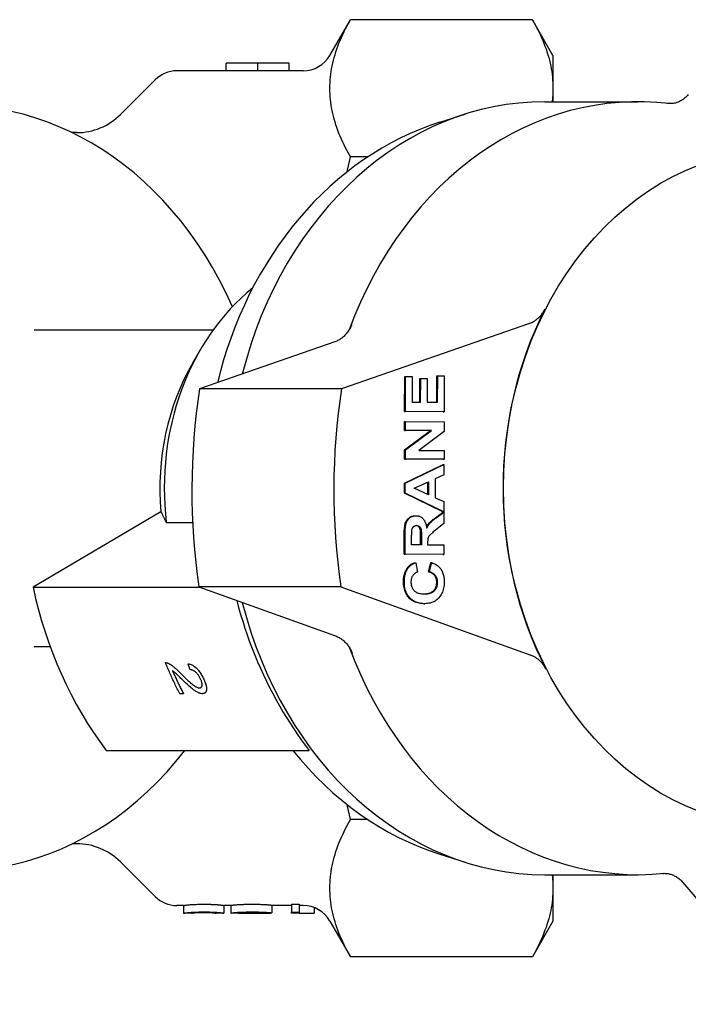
# Model space of a CAD drawing. Header units: millimetres. Extents: x 55 to 338, y -2 to 406.
# Tile 21 of 25: x 145 to 189, y 339 to 403. Entities that reach past the tile are written whole.
import ezdxf

# ---------------------------------------------------------------- set-up
doc = ezdxf.new("R2010")
doc.units = ezdxf.units.MM
doc.layers.add('Detail', color=2, linetype='Continuous')

msp = doc.modelspace()

# ---------------------------------------------------------------- linework, layer by layer
at = {"layer": 'Detail'}
for p, q in [((165.427, 400.825), (166.759, 403.132)), ((178.517, 403.132), (166.759, 403.132)), ((179.849, 400.825), (178.517, 403.132)), ((179.849, 400.825), (179.849, 398.693)), ((158.72, 400.325), (158.744, 400.325)), ((158.72, 399.825), (158.72, 400.325)), ((162.8, 400.325), (158.744, 400.325)), ((160.761, 400.322), (160.761, 400.314)), ((162.8, 400.322), (160.761, 400.322)), ((160.761, 399.814), (160.761, 400.314)), ((162.8, 400.325), (162.8, 400.322)), ((162.8, 399.822), (162.8, 400.322)), ((158.72, 399.825), (155.535, 399.825)), ((162.8, 399.822), (160.761, 399.822)), ((163.695, 399.825), (162.8, 399.825)), ((151.878, 396.996), (154.12, 399.239)), ((179.849, 398.693), (179.849, 397.825)), ((179.323, 397.825), (185.346, 397.825)), ((172.529, 396.499), (174.166, 397.019)), ((149.049, 395.825), (148.761, 395.825)), ((167.871, 394.255), (166.759, 394.255)), ((178.331, 383.488), (166.177, 379.243)), ((146.308, 383.075), (157.884, 383.075)), ((165.751, 382.299), (157, 379.243)), ((156.552, 380.933), (157.058, 381.802)), ((170.258, 377.782), (170.265, 380.044)), ((170.265, 380.044), (170.323, 380.044)), ((170.315, 377.782), (170.323, 380.044)), ((170.323, 380.044), (170.745, 380.042)), ((170.745, 380.042), (170.74, 378.396)), ((171.237, 378.393), (171.242, 379.925)), ((171.242, 379.925), (171.299, 379.925)), ((171.294, 378.393), (171.299, 379.925)), ((171.299, 379.925), (171.722, 379.923)), ((171.722, 379.923), (171.717, 378.391)), ((172.336, 378.388), (172.341, 380.092)), ((172.341, 380.092), (172.399, 380.092)), ((172.393, 378.388), (172.399, 380.092)), ((172.399, 380.092), (172.821, 380.09)), ((172.821, 380.09), (172.814, 377.77)), ((166.177, 379.243), (157, 379.243)), ((170.74, 378.396), (171.294, 378.393)), ((171.717, 378.391), (172.393, 378.388)), ((172.756, 377.77), (170.258, 377.782)), ((170.258, 377.782), (170.315, 377.782)), ((172.814, 377.77), (170.315, 377.782)), ((172.756, 377.77), (172.814, 377.77)), ((170.254, 376.559), (170.256, 377.129)), ((170.256, 377.129), (170.313, 377.129)), ((170.311, 376.559), (170.313, 377.129)), ((170.313, 377.129), (172.812, 377.116)), ((172.812, 377.116), (172.81, 376.5)), ((170.25, 375.306), (171.93, 376.551)), ((170.254, 376.559), (170.311, 376.559)), ((171.93, 376.551), (170.254, 376.559)), ((170.307, 375.306), (171.987, 376.551)), ((171.987, 376.551), (170.311, 376.559)), ((172.81, 376.5), (171.166, 375.274)), ((171.93, 376.551), (171.987, 376.551)), ((170.248, 374.709), (170.25, 375.306)), ((170.25, 375.306), (170.307, 375.306)), ((170.305, 374.709), (170.307, 375.306)), ((171.166, 375.274), (172.806, 375.266)), ((172.806, 375.266), (172.804, 374.696)), ((172.746, 374.696), (170.248, 374.709)), ((170.248, 374.709), (170.305, 374.709)), ((172.804, 374.696), (170.305, 374.709)), ((172.746, 374.696), (172.804, 374.696)), ((170.243, 373.156), (172.745, 374.362)), ((170.3, 373.156), (172.803, 374.362)), ((172.745, 374.362), (172.803, 374.362)), ((172.803, 374.362), (172.8, 373.692)), ((172.232, 373.43), (172.228, 372.212)), ((172.8, 373.692), (172.232, 373.43)), ((170.241, 372.5), (170.243, 373.156)), ((170.243, 373.156), (170.3, 373.156)), ((170.298, 372.5), (170.3, 373.156)), ((170.882, 372.818), (171.809, 373.234)), ((171.806, 372.4), (170.882, 372.818)), ((171.749, 372.426), (171.751, 373.209)), ((171.809, 373.234), (171.806, 372.4)), ((170.241, 372.5), (170.298, 372.5)), ((172.735, 371.302), (170.241, 372.5)), ((172.793, 371.302), (170.298, 372.5)), ((172.228, 372.212), (172.795, 371.956)), ((172.795, 371.956), (172.793, 371.302)), ((154.501, 371.303), (146.226, 366.422)), ((170.933, 371.042), (170.991, 371.042)), ((172.247, 370.912), (172.735, 371.282)), ((172.304, 370.912), (172.793, 371.282)), ((172.735, 371.302), (172.793, 371.302)), ((172.735, 371.282), (172.793, 371.282)), ((172.793, 371.282), (172.79, 370.545)), ((154.841, 370.615), (156.55, 370.615)), ((172.79, 370.545), (172.244, 370.103)), ((170.228, 368.548), (170.232, 369.845)), ((170.285, 368.548), (170.29, 369.845)), ((170.71, 369.162), (170.712, 369.643)), ((171.287, 369.159), (171.288, 369.615)), ((171.346, 369.615), (171.344, 369.159)), ((171.344, 369.159), (170.71, 369.162)), ((171.743, 369.283), (171.742, 369.157)), ((171.742, 369.157), (172.786, 369.152)), ((172.786, 369.152), (172.784, 368.536)), ((172.726, 368.536), (170.228, 368.548)), ((170.228, 368.548), (170.285, 368.548)), ((172.784, 368.536), (170.285, 368.548)), ((172.726, 368.536), (172.784, 368.536)), ((170.914, 368.006), (170.971, 368.006)), ((170.971, 368.006), (171.089, 367.396)), ((171.803, 367.413), (171.959, 368.01)), ((171.86, 367.413), (172.016, 368.01)), ((171.959, 368.01), (172.016, 368.01)), ((171.803, 367.413), (171.86, 367.413)), ((146.226, 366.422), (157.019, 366.422)), ((166.136, 366.444), (156.959, 366.444)), ((156.959, 366.444), (165.794, 363.265)), ((166.136, 366.444), (178.409, 362.029)), ((171.498, 365.355), (171.49, 365.355)), ((171.498, 365.355), (171.556, 365.355)), ((146.308, 362.575), (147.334, 362.575)), ((154.787, 361.542), (154.787, 361.542)), ((154.977, 361.497), (154.977, 361.497)), ((156.252, 361.471), (156.252, 361.471)), ((155.953, 359.528), (155.716, 359.528)), ((155.954, 359.528), (155.953, 359.528)), ((157.343, 359.582), (157.343, 359.582)), ((150.958, 355.866), (164.081, 355.866)), ((167.871, 351.394), (166.759, 351.394)), ((149.049, 349.825), (148.761, 349.825)), ((172.529, 349.15), (174.166, 348.63)), ((151.878, 348.653), (154.12, 346.41)), ((179.323, 347.825), (185.346, 347.825)), ((179.849, 347.825), (179.849, 346.956)), ((188.249, 347.318), (194.924, 339.439)), ((179.849, 346.956), (179.849, 344.825)), ((162.936, 345.908), (162.936, 345.409)), ((162.936, 345.908), (163.427, 345.908)), ((163.427, 345.908), (163.427, 345.409)), ((155.963, 345.825), (155.535, 345.825)), ((155.963, 345.825), (155.963, 345.325)), ((156.471, 345.325), (155.965, 345.325)), ((158.568, 345.325), (158.062, 345.325)), ((158.57, 345.825), (158.57, 345.325)), ((159.024, 345.825), (158.57, 345.825)), ((159.024, 345.835), (159.024, 345.336)), ((159.965, 345.325), (159.242, 345.325)), ((161.545, 345.325), (160.816, 345.325)), ((161.128, 345.351), (161.128, 345.326)), ((161.677, 345.346), (161.161, 345.345)), ((161.588, 345.346), (161.588, 345.326)), ((161.677, 345.846), (161.677, 345.346)), ((162.936, 345.825), (161.677, 345.825)), ((162.936, 345.325), (162.936, 345.409)), ((162.936, 345.409), (163.427, 345.409)), ((163.427, 345.325), (162.936, 345.325)), ((163.695, 345.825), (163.427, 345.825)), ((163.427, 345.409), (163.427, 345.325)), ((164.408, 345.693), (164.408, 345.328)), ((165.427, 344.825), (166.759, 342.518)), ((179.849, 344.825), (178.517, 342.518)), ((178.517, 342.518), (166.759, 342.518))]:
    msp.add_line(p, q, dxfattribs=at)
at = {"layer": 'Detail', "flags": 128}
for points in [[(165.427, 398.693), (165.429, 398.874), (165.436, 399.055), (165.447, 399.236), (165.463, 399.417), (165.484, 399.597), (165.509, 399.778), (165.539, 399.959), (165.573, 400.14), (165.612, 400.321), (165.656, 400.503), (165.704, 400.685), (165.756, 400.868), (165.814, 401.051), (165.875, 401.236), (165.942, 401.42), (166.013, 401.606), (166.089, 401.793), (166.17, 401.98), (166.256, 402.169), (166.346, 402.359), (166.442, 402.55), (166.542, 402.742), (166.648, 402.936), (166.759, 403.132)], [(178.517, 403.132), (178.628, 402.936), (178.734, 402.742), (178.834, 402.55), (178.93, 402.359), (179.02, 402.169), (179.106, 401.98), (179.187, 401.793), (179.263, 401.606), (179.334, 401.42), (179.401, 401.236), (179.462, 401.051), (179.52, 400.868), (179.572, 400.685), (179.62, 400.503), (179.664, 400.321), (179.703, 400.14), (179.737, 399.959), (179.767, 399.778), (179.792, 399.597), (179.813, 399.417), (179.829, 399.236), (179.84, 399.055), (179.847, 398.874), (179.849, 398.693)], [(160.761, 400.314), (160.676, 400.315), (160.591, 400.316), (160.506, 400.316), (160.421, 400.317), (160.336, 400.318), (160.251, 400.319), (160.166, 400.319), (160.08, 400.32), (159.995, 400.32), (159.91, 400.321), (159.825, 400.321), (159.74, 400.322), (159.655, 400.322), (159.57, 400.323), (159.485, 400.323), (159.4, 400.323), (159.315, 400.324), (159.23, 400.324), (159.145, 400.324), (159.06, 400.324), (158.975, 400.324), (158.89, 400.325), (158.805, 400.325), (158.72, 400.325)], [(160.761, 399.814), (160.676, 399.815), (160.591, 399.816), (160.506, 399.817), (160.421, 399.817), (160.336, 399.818), (160.251, 399.819), (160.166, 399.819), (160.08, 399.82), (159.995, 399.82), (159.91, 399.821), (159.825, 399.821), (159.74, 399.822), (159.655, 399.822), (159.57, 399.823), (159.485, 399.823), (159.4, 399.823), (159.315, 399.824), (159.23, 399.824), (159.145, 399.824), (159.06, 399.824), (158.975, 399.824), (158.89, 399.825), (158.805, 399.825), (158.72, 399.825)], [(166.759, 394.255), (166.648, 394.45), (166.542, 394.644), (166.442, 394.837), (166.346, 395.028), (166.256, 395.218), (166.17, 395.406), (166.089, 395.594), (166.013, 395.78), (165.942, 395.966), (165.875, 396.151), (165.814, 396.335), (165.756, 396.518), (165.704, 396.701), (165.656, 396.883), (165.612, 397.065), (165.573, 397.247), (165.539, 397.428), (165.509, 397.609), (165.484, 397.789), (165.463, 397.97), (165.447, 398.151), (165.436, 398.331), (165.429, 398.512), (165.427, 398.693)], [(179.849, 398.693), (179.849, 398.657), (179.849, 398.621), (179.848, 398.584), (179.848, 398.548), (179.847, 398.512), (179.846, 398.476), (179.845, 398.44), (179.843, 398.403), (179.842, 398.367), (179.84, 398.331), (179.838, 398.295), (179.836, 398.259), (179.834, 398.222), (179.831, 398.186), (179.829, 398.15), (179.826, 398.114), (179.823, 398.078), (179.819, 398.042), (179.816, 398.005), (179.812, 397.969), (179.809, 397.933), (179.805, 397.897), (179.801, 397.861), (179.796, 397.825)], [(188.601, 398.282), (188.556, 398.231), (188.51, 398.183), (188.462, 398.137), (188.413, 398.093), (188.363, 398.051), (188.312, 398.011), (188.26, 397.973), (188.207, 397.937), (188.152, 397.904), (188.097, 397.873), (188.041, 397.845), (187.984, 397.819), (187.926, 397.795), (187.868, 397.774), (187.809, 397.756), (187.749, 397.74), (187.689, 397.726), (187.629, 397.716), (187.569, 397.708), (187.508, 397.702), (187.447, 397.7), (187.386, 397.7), (187.325, 397.703), (187.265, 397.708)], [(172.529, 396.499), (171.886, 396.281), (171.249, 396.038), (170.621, 395.771), (170.001, 395.479), (169.389, 395.164), (168.788, 394.826), (168.196, 394.465), (167.615, 394.082), (167.046, 393.677), (166.489, 393.25), (165.945, 392.802), (165.413, 392.335), (164.895, 391.847), (164.392, 391.34), (163.902, 390.815), (163.428, 390.272), (162.968, 389.711), (162.525, 389.133), (162.097, 388.54), (161.686, 387.93), (161.293, 387.306), (160.916, 386.667), (160.557, 386.015), (160.215, 385.35), (159.892, 384.673), (159.587, 383.984), (159.3, 383.284), (159.033, 382.574), (158.784, 381.855), (158.555, 381.127), (158.345, 380.39), (158.155, 379.647)], [(166.536, 393.287), (166.545, 393.327), (166.554, 393.367), (166.563, 393.407), (166.572, 393.448), (166.581, 393.488), (166.59, 393.528), (166.599, 393.568), (166.608, 393.608), (166.617, 393.648), (166.626, 393.689), (166.635, 393.729), (166.645, 393.769), (166.654, 393.81), (166.663, 393.85), (166.673, 393.89), (166.682, 393.931), (166.692, 393.971), (166.701, 394.012), (166.71, 394.052), (166.72, 394.093), (166.73, 394.133), (166.739, 394.174), (166.749, 394.214), (166.759, 394.255)], [(178.331, 383.488), (178.382, 383.506), (178.433, 383.527), (178.483, 383.55), (178.532, 383.574), (178.581, 383.6), (178.629, 383.628), (178.676, 383.658), (178.723, 383.689), (178.769, 383.722), (178.814, 383.757), (178.858, 383.794), (178.901, 383.832), (178.943, 383.872), (178.985, 383.913), (179.025, 383.956), (179.064, 384), (179.102, 384.045), (179.138, 384.092), (179.174, 384.141), (179.208, 384.191), (179.241, 384.242), (179.273, 384.294), (179.303, 384.347), (179.332, 384.402)], [(166.834, 383.417), (166.807, 383.35), (166.778, 383.284), (166.747, 383.22), (166.715, 383.158), (166.68, 383.096), (166.644, 383.037), (166.606, 382.979), (166.567, 382.923), (166.525, 382.868), (166.482, 382.815), (166.438, 382.764), (166.392, 382.715), (166.345, 382.668), (166.296, 382.624), (166.246, 382.581), (166.195, 382.54), (166.143, 382.502), (166.089, 382.466), (166.035, 382.432), (165.98, 382.401), (165.924, 382.372), (165.867, 382.345), (165.809, 382.321), (165.751, 382.299)], [(154.501, 371.303), (154.514, 371.276), (154.527, 371.249), (154.541, 371.221), (154.554, 371.193), (154.568, 371.166), (154.581, 371.138), (154.595, 371.11), (154.609, 371.082), (154.622, 371.053), (154.636, 371.025), (154.65, 370.996), (154.664, 370.968), (154.679, 370.939), (154.693, 370.91), (154.707, 370.881), (154.722, 370.852), (154.736, 370.823), (154.751, 370.794), (154.766, 370.764), (154.781, 370.735), (154.796, 370.705), (154.811, 370.675), (154.826, 370.645), (154.841, 370.615)], [(170.232, 369.845), (170.234, 369.964), (170.237, 370.074), (170.243, 370.175), (170.25, 370.268), (170.26, 370.353), (170.272, 370.429), (170.286, 370.497), (170.302, 370.556), (170.321, 370.61), (170.343, 370.661), (170.368, 370.709), (170.396, 370.755), (170.428, 370.798), (170.463, 370.838), (170.501, 370.875), (170.542, 370.91), (170.586, 370.941), (170.631, 370.968), (170.678, 370.991), (170.727, 371.009), (170.777, 371.023), (170.829, 371.034), (170.882, 371.04), (170.937, 371.042)], [(170.29, 369.845), (170.291, 369.964), (170.294, 370.074), (170.3, 370.175), (170.308, 370.268), (170.318, 370.353), (170.329, 370.429), (170.343, 370.497), (170.359, 370.556), (170.378, 370.61), (170.4, 370.661), (170.425, 370.709), (170.454, 370.755), (170.485, 370.798), (170.52, 370.838), (170.558, 370.875), (170.6, 370.91), (170.643, 370.941), (170.689, 370.968), (170.736, 370.991), (170.784, 371.009), (170.834, 371.023), (170.886, 371.034), (170.939, 371.04), (170.994, 371.042)], [(170.994, 371.042), (171.04, 371.04), (171.085, 371.035), (171.128, 371.028), (171.17, 371.018), (171.211, 371.006), (171.25, 370.99), (171.288, 370.972), (171.324, 370.951), (171.36, 370.927), (171.394, 370.9), (171.426, 370.87), (171.457, 370.838), (171.487, 370.803), (171.514, 370.765), (171.54, 370.725), (171.564, 370.681), (171.586, 370.635), (171.606, 370.586), (171.624, 370.534), (171.641, 370.48), (171.655, 370.422), (171.667, 370.362), (171.678, 370.299), (171.687, 370.234)], [(171.674, 370.322), (171.689, 370.349), (171.704, 370.375), (171.72, 370.4), (171.735, 370.424), (171.751, 370.448), (171.767, 370.471), (171.783, 370.493), (171.799, 370.514), (171.816, 370.535), (171.832, 370.554), (171.85, 370.574), (171.869, 370.594), (171.889, 370.615), (171.912, 370.637), (171.937, 370.66), (171.964, 370.684), (171.992, 370.709), (172.023, 370.735), (172.055, 370.762), (172.09, 370.79), (172.126, 370.819), (172.164, 370.849), (172.204, 370.88), (172.247, 370.912)], [(171.687, 370.234), (171.703, 370.267), (171.719, 370.298), (171.736, 370.329), (171.753, 370.359), (171.77, 370.388), (171.787, 370.416), (171.805, 370.443), (171.823, 370.469), (171.841, 370.494), (171.859, 370.518), (171.878, 370.541), (171.897, 370.563), (171.918, 370.585), (171.94, 370.609), (171.966, 370.633), (171.993, 370.659), (172.024, 370.687), (172.056, 370.715), (172.091, 370.745), (172.129, 370.776), (172.169, 370.808), (172.212, 370.841), (172.256, 370.876), (172.304, 370.912)], [(170.712, 369.643), (170.712, 369.674), (170.712, 369.704), (170.712, 369.732), (170.712, 369.76), (170.712, 369.786), (170.713, 369.812), (170.713, 369.836), (170.713, 369.86), (170.713, 369.882), (170.714, 369.904), (170.714, 369.924), (170.715, 369.943), (170.715, 369.962), (170.715, 369.979), (170.716, 369.995), (170.716, 370.01), (170.717, 370.024), (170.717, 370.037), (170.718, 370.049), (170.718, 370.061), (170.719, 370.071), (170.719, 370.08), (170.72, 370.087), (170.721, 370.094)], [(170.721, 370.094), (170.725, 370.119), (170.729, 370.142), (170.735, 370.165), (170.741, 370.186), (170.748, 370.207), (170.756, 370.226), (170.765, 370.245), (170.775, 370.263), (170.785, 370.28), (170.796, 370.296), (170.808, 370.311), (170.82, 370.325), (170.834, 370.338), (170.848, 370.35), (170.863, 370.361), (170.878, 370.371), (170.894, 370.379), (170.911, 370.387), (170.928, 370.393), (170.946, 370.398), (170.965, 370.402), (170.984, 370.405), (171.004, 370.406), (171.025, 370.407)], [(171.288, 369.615), (171.288, 369.716), (171.287, 369.808), (171.285, 369.891), (171.282, 369.964), (171.279, 370.027), (171.274, 370.081), (171.269, 370.125), (171.262, 370.16), (171.255, 370.186), (171.246, 370.211), (171.236, 370.235), (171.225, 370.257), (171.212, 370.278), (171.198, 370.297), (171.183, 370.316), (171.167, 370.332), (171.149, 370.348), (171.13, 370.361), (171.11, 370.373), (171.089, 370.383), (171.067, 370.392), (171.044, 370.398), (171.02, 370.403), (170.994, 370.406)], [(171.025, 370.407), (171.052, 370.406), (171.078, 370.403), (171.104, 370.398), (171.128, 370.391), (171.15, 370.382), (171.172, 370.371), (171.193, 370.358), (171.212, 370.343), (171.23, 370.327), (171.247, 370.309), (171.262, 370.289), (171.276, 370.268), (171.288, 370.246), (171.299, 370.222), (171.309, 370.196), (171.317, 370.169), (171.324, 370.136), (171.33, 370.093), (171.335, 370.04), (171.339, 369.975), (171.342, 369.901), (171.344, 369.816), (171.346, 369.721), (171.346, 369.615)], [(172.244, 370.103), (172.175, 370.046), (172.112, 369.994), (172.055, 369.946), (172.006, 369.903), (171.963, 369.865), (171.927, 369.831), (171.898, 369.802), (171.876, 369.778), (171.857, 369.757), (171.84, 369.734), (171.825, 369.712), (171.811, 369.689), (171.799, 369.666), (171.788, 369.642), (171.779, 369.618), (171.771, 369.594), (171.765, 369.568), (171.759, 369.538), (171.754, 369.505), (171.75, 369.468), (171.747, 369.427), (171.745, 369.382), (171.743, 369.334), (171.743, 369.283)], [(170.18, 366.789), (170.181, 366.835), (170.183, 366.88), (170.185, 366.925), (170.188, 366.969), (170.193, 367.012), (170.198, 367.055), (170.204, 367.096), (170.212, 367.137), (170.22, 367.178), (170.229, 367.217), (170.239, 367.256), (170.25, 367.295), (170.261, 367.332), (170.274, 367.369), (170.288, 367.405), (170.303, 367.44), (170.318, 367.475), (170.335, 367.508), (170.352, 367.542), (170.371, 367.574), (170.39, 367.606), (170.41, 367.637), (170.432, 367.667), (170.454, 367.696)], [(170.238, 366.789), (170.238, 366.835), (170.24, 366.88), (170.242, 366.925), (170.246, 366.969), (170.25, 367.012), (170.255, 367.055), (170.262, 367.096), (170.269, 367.137), (170.277, 367.178), (170.286, 367.217), (170.296, 367.256), (170.307, 367.295), (170.319, 367.332), (170.332, 367.369), (170.345, 367.405), (170.36, 367.44), (170.376, 367.475), (170.392, 367.508), (170.41, 367.542), (170.428, 367.574), (170.447, 367.606), (170.468, 367.637), (170.489, 367.667), (170.511, 367.696)], [(170.454, 367.696), (170.467, 367.713), (170.481, 367.73), (170.496, 367.746), (170.511, 367.762), (170.527, 367.778), (170.543, 367.793), (170.559, 367.808), (170.576, 367.822), (170.594, 367.836), (170.612, 367.85), (170.63, 367.864), (170.649, 367.877), (170.668, 367.889), (170.688, 367.902), (170.709, 367.914), (170.73, 367.925), (170.751, 367.937), (170.773, 367.948), (170.795, 367.958), (170.818, 367.968), (170.841, 367.978), (170.865, 367.988), (170.889, 367.997), (170.914, 368.006)], [(170.511, 367.696), (170.525, 367.713), (170.539, 367.73), (170.553, 367.746), (170.568, 367.762), (170.584, 367.778), (170.6, 367.793), (170.617, 367.808), (170.634, 367.822), (170.651, 367.836), (170.669, 367.85), (170.687, 367.864), (170.706, 367.877), (170.726, 367.889), (170.746, 367.902), (170.766, 367.914), (170.787, 367.925), (170.808, 367.937), (170.83, 367.948), (170.852, 367.958), (170.875, 367.968), (170.898, 367.978), (170.922, 367.988), (170.946, 367.997), (170.971, 368.006)], [(172.016, 368.01), (172.083, 367.985), (172.147, 367.958), (172.208, 367.929), (172.266, 367.897), (172.321, 367.862), (172.373, 367.825), (172.422, 367.786), (172.468, 367.744), (172.511, 367.699), (172.552, 367.652), (172.589, 367.602), (172.623, 367.55), (172.655, 367.495), (172.684, 367.438), (172.71, 367.379), (172.733, 367.317), (172.754, 367.253), (172.771, 367.187), (172.786, 367.118), (172.799, 367.047), (172.808, 366.974), (172.815, 366.898), (172.819, 366.819), (172.82, 366.739)], [(171.089, 367.396), (171.057, 367.386), (171.026, 367.375), (170.997, 367.362), (170.968, 367.348), (170.941, 367.331), (170.915, 367.314), (170.89, 367.294), (170.866, 367.273), (170.843, 367.25), (170.822, 367.226), (170.801, 367.2), (170.782, 367.172), (170.764, 367.143), (170.747, 367.113), (170.732, 367.082), (170.719, 367.05), (170.707, 367.016), (170.697, 366.982), (170.688, 366.947), (170.681, 366.911), (170.675, 366.874), (170.671, 366.836), (170.669, 366.797), (170.668, 366.756)], [(172.332, 366.734), (172.331, 366.775), (172.329, 366.814), (172.324, 366.853), (172.318, 366.891), (172.31, 366.927), (172.301, 366.963), (172.289, 366.998), (172.276, 367.032), (172.261, 367.065), (172.244, 367.097), (172.225, 367.128), (172.205, 367.158), (172.183, 367.187), (172.158, 367.214), (172.132, 367.24), (172.103, 367.265), (172.073, 367.288), (172.04, 367.31), (172.006, 367.331), (171.969, 367.35), (171.931, 367.368), (171.89, 367.384), (171.848, 367.399), (171.803, 367.413)], [(172.389, 366.734), (172.389, 366.775), (172.386, 366.814), (172.382, 366.853), (172.376, 366.891), (172.368, 366.927), (172.358, 366.963), (172.346, 366.998), (172.333, 367.032), (172.318, 367.065), (172.301, 367.097), (172.283, 367.128), (172.262, 367.158), (172.24, 367.187), (172.215, 367.214), (172.189, 367.24), (172.161, 367.265), (172.13, 367.288), (172.098, 367.31), (172.063, 367.331), (172.027, 367.35), (171.988, 367.368), (171.948, 367.384), (171.905, 367.399), (171.86, 367.413)], [(171.49, 365.355), (171.387, 365.358), (171.289, 365.367), (171.195, 365.381), (171.104, 365.4), (171.018, 365.425), (170.935, 365.456), (170.857, 365.492), (170.782, 365.533), (170.711, 365.58), (170.644, 365.632), (170.581, 365.689), (170.522, 365.752), (170.467, 365.82), (170.417, 365.891), (170.372, 365.965), (170.331, 366.043), (170.295, 366.124), (170.265, 366.209), (170.239, 366.297), (170.217, 366.388), (170.201, 366.483), (170.189, 366.582), (170.182, 366.683), (170.18, 366.789)], [(171.547, 365.355), (171.445, 365.358), (171.347, 365.367), (171.252, 365.381), (171.162, 365.4), (171.075, 365.425), (170.993, 365.456), (170.914, 365.492), (170.839, 365.533), (170.768, 365.58), (170.701, 365.632), (170.638, 365.689), (170.579, 365.752), (170.524, 365.82), (170.474, 365.891), (170.429, 365.965), (170.388, 366.043), (170.353, 366.124), (170.322, 366.209), (170.296, 366.297), (170.275, 366.388), (170.258, 366.483), (170.247, 366.582), (170.24, 366.683), (170.238, 366.789)], [(170.668, 366.756), (170.669, 366.701), (170.673, 366.647), (170.68, 366.595), (170.689, 366.544), (170.702, 366.496), (170.717, 366.449), (170.735, 366.404), (170.755, 366.36), (170.778, 366.319), (170.805, 366.279), (170.833, 366.241), (170.865, 366.204), (170.9, 366.17), (170.938, 366.139), (170.98, 366.111), (171.025, 366.086), (171.074, 366.064), (171.126, 366.044), (171.181, 366.028), (171.24, 366.015), (171.303, 366.004), (171.369, 365.996), (171.438, 365.992), (171.511, 365.99)], [(171.493, 365.99), (171.567, 365.992), (171.637, 365.998), (171.703, 366.006), (171.766, 366.016), (171.825, 366.03), (171.881, 366.046), (171.933, 366.066), (171.981, 366.088), (172.025, 366.112), (172.067, 366.14), (172.104, 366.17), (172.138, 366.203), (172.169, 366.238), (172.197, 366.275), (172.222, 366.313), (172.245, 366.353), (172.265, 366.395), (172.283, 366.439), (172.298, 366.484), (172.31, 366.53), (172.319, 366.579), (172.326, 366.629), (172.33, 366.681), (172.332, 366.734)], [(171.511, 365.99), (171.588, 365.991), (171.661, 365.995), (171.731, 366.002), (171.797, 366.011), (171.859, 366.024), (171.917, 366.04), (171.971, 366.058), (172.022, 366.08), (172.069, 366.104), (172.112, 366.131), (172.151, 366.161), (172.187, 366.195), (172.219, 366.23), (172.248, 366.267), (172.275, 366.306), (172.299, 366.347), (172.32, 366.389), (172.338, 366.433), (172.354, 366.479), (172.366, 366.526), (172.376, 366.576), (172.383, 366.627), (172.388, 366.679), (172.389, 366.734)], [(172.82, 366.739), (172.817, 366.639), (172.81, 366.543), (172.798, 366.449), (172.781, 366.359), (172.759, 366.271), (172.733, 366.186), (172.702, 366.105), (172.666, 366.026), (172.626, 365.951), (172.581, 365.878), (172.531, 365.809), (172.477, 365.742), (172.418, 365.68), (172.356, 365.623), (172.291, 365.572), (172.222, 365.526), (172.149, 365.485), (172.074, 365.45), (171.994, 365.421), (171.912, 365.397), (171.826, 365.378), (171.736, 365.365), (171.643, 365.357), (171.547, 365.355)], [(159.397, 365.567), (159.519, 365.114), (159.648, 364.663), (159.785, 364.215), (159.928, 363.77), (160.079, 363.329), (160.236, 362.891), (160.4, 362.456), (160.571, 362.025), (160.748, 361.599), (160.932, 361.177), (161.121, 360.76), (161.317, 360.347), (161.519, 359.94), (161.727, 359.538), (161.94, 359.142), (162.159, 358.752), (162.383, 358.368), (162.613, 357.99), (162.847, 357.619), (163.085, 357.254), (163.328, 356.896), (163.576, 356.545), (163.827, 356.202), (164.081, 355.866)], [(165.794, 363.265), (165.851, 363.243), (165.908, 363.219), (165.964, 363.192), (166.019, 363.163), (166.074, 363.132), (166.127, 363.098), (166.179, 363.062), (166.231, 363.024), (166.281, 362.984), (166.33, 362.942), (166.378, 362.897), (166.425, 362.851), (166.47, 362.802), (166.514, 362.752), (166.557, 362.7), (166.597, 362.646), (166.637, 362.59), (166.674, 362.533), (166.71, 362.474), (166.744, 362.413), (166.777, 362.351), (166.807, 362.288), (166.836, 362.223), (166.863, 362.157)], [(179.393, 361.128), (179.365, 361.181), (179.335, 361.234), (179.303, 361.285), (179.271, 361.335), (179.237, 361.384), (179.202, 361.431), (179.166, 361.477), (179.128, 361.522), (179.09, 361.565), (179.051, 361.607), (179.01, 361.648), (178.969, 361.687), (178.926, 361.725), (178.883, 361.761), (178.838, 361.795), (178.794, 361.828), (178.748, 361.859), (178.701, 361.888), (178.654, 361.916), (178.606, 361.942), (178.558, 361.966), (178.509, 361.989), (178.459, 362.01), (178.409, 362.029)], [(154.787, 361.542), (154.794, 361.542), (154.801, 361.543), (154.809, 361.542), (154.816, 361.542), (154.824, 361.542), (154.831, 361.541), (154.839, 361.54), (154.847, 361.539), (154.854, 361.538), (154.862, 361.537), (154.87, 361.535), (154.878, 361.533), (154.886, 361.531), (154.894, 361.529), (154.902, 361.527), (154.91, 361.524), (154.918, 361.521), (154.926, 361.518), (154.935, 361.515), (154.943, 361.512), (154.951, 361.509), (154.96, 361.505), (154.968, 361.501), (154.977, 361.497)], [(154.787, 361.542), (154.794, 361.543), (154.802, 361.543), (154.809, 361.543), (154.816, 361.542), (154.824, 361.542), (154.831, 361.541), (154.839, 361.54), (154.847, 361.539), (154.854, 361.538), (154.862, 361.537), (154.87, 361.535), (154.878, 361.533), (154.886, 361.531), (154.894, 361.529), (154.902, 361.527), (154.91, 361.524), (154.918, 361.521), (154.926, 361.519), (154.935, 361.515), (154.943, 361.512), (154.951, 361.509), (154.96, 361.505), (154.968, 361.501), (154.977, 361.497)], [(155.716, 359.528), (155.675, 359.609), (155.633, 359.691), (155.592, 359.774), (155.551, 359.856), (155.51, 359.939), (155.47, 360.021), (155.429, 360.104), (155.389, 360.187), (155.35, 360.271), (155.31, 360.354), (155.271, 360.438), (155.232, 360.522), (155.194, 360.606), (155.155, 360.69), (155.117, 360.774), (155.08, 360.859), (155.042, 360.944), (155.005, 361.029), (154.968, 361.114), (154.931, 361.199), (154.895, 361.285), (154.858, 361.37), (154.823, 361.456), (154.787, 361.542)], [(154.977, 361.497), (155.005, 361.483), (155.034, 361.468), (155.063, 361.452), (155.093, 361.434), (155.124, 361.415), (155.154, 361.395), (155.186, 361.373), (155.218, 361.35), (155.25, 361.326), (155.283, 361.3), (155.316, 361.273), (155.35, 361.245), (155.385, 361.215), (155.421, 361.184), (155.459, 361.149), (155.498, 361.113), (155.539, 361.075), (155.582, 361.035), (155.626, 360.992), (155.672, 360.948), (155.719, 360.901), (155.768, 360.852), (155.819, 360.802), (155.871, 360.749)], [(154.977, 361.497), (155.005, 361.483), (155.034, 361.468), (155.064, 361.452), (155.093, 361.434), (155.124, 361.415), (155.154, 361.395), (155.186, 361.373), (155.218, 361.35), (155.25, 361.326), (155.283, 361.3), (155.316, 361.274), (155.35, 361.245), (155.385, 361.216), (155.421, 361.184), (155.459, 361.149), (155.498, 361.113), (155.539, 361.075), (155.582, 361.035), (155.626, 360.992), (155.672, 360.948), (155.719, 360.901), (155.768, 360.852), (155.819, 360.802), (155.871, 360.749)], [(156.252, 361.471), (156.301, 361.462), (156.351, 361.451), (156.399, 361.437), (156.447, 361.419), (156.494, 361.398), (156.541, 361.374), (156.588, 361.348), (156.633, 361.318), (156.679, 361.285), (156.723, 361.249), (156.768, 361.209), (156.811, 361.167), (156.855, 361.122), (156.897, 361.075), (156.938, 361.025), (156.978, 360.973), (157.018, 360.918), (157.057, 360.861), (157.094, 360.802), (157.131, 360.74), (157.168, 360.676), (157.203, 360.609), (157.238, 360.541), (157.272, 360.469)], [(156.393, 361.078), (156.387, 361.094), (156.381, 361.11), (156.375, 361.127), (156.369, 361.143), (156.363, 361.159), (156.357, 361.176), (156.351, 361.192), (156.345, 361.208), (156.339, 361.225), (156.333, 361.241), (156.327, 361.257), (156.321, 361.274), (156.316, 361.29), (156.31, 361.307), (156.304, 361.323), (156.298, 361.339), (156.292, 361.356), (156.286, 361.372), (156.281, 361.389), (156.275, 361.405), (156.269, 361.421), (156.263, 361.438), (156.257, 361.454), (156.252, 361.471)], [(156.252, 361.471), (156.301, 361.462), (156.351, 361.451), (156.399, 361.437), (156.447, 361.419), (156.495, 361.398), (156.541, 361.375), (156.588, 361.348), (156.634, 361.318), (156.679, 361.285), (156.724, 361.249), (156.768, 361.21), (156.812, 361.167), (156.855, 361.122), (156.897, 361.075), (156.938, 361.025), (156.978, 360.973), (157.018, 360.918), (157.057, 360.861), (157.094, 360.802), (157.132, 360.74), (157.168, 360.676), (157.203, 360.61), (157.238, 360.541), (157.272, 360.469)], [(155.249, 361.012), (155.277, 360.949), (155.305, 360.886), (155.333, 360.823), (155.361, 360.76), (155.389, 360.698), (155.418, 360.635), (155.446, 360.573), (155.475, 360.51), (155.504, 360.448), (155.533, 360.386), (155.562, 360.324), (155.591, 360.262), (155.62, 360.2), (155.65, 360.139), (155.68, 360.077), (155.709, 360.016), (155.739, 359.954), (155.77, 359.893), (155.8, 359.832), (155.83, 359.771), (155.861, 359.71), (155.892, 359.649), (155.922, 359.588), (155.953, 359.528)], [(155.903, 360.418), (155.848, 360.473), (155.796, 360.524), (155.747, 360.572), (155.702, 360.616), (155.659, 360.657), (155.62, 360.695), (155.585, 360.73), (155.552, 360.761), (155.523, 360.789), (155.497, 360.813), (155.474, 360.834), (155.454, 360.852), (155.436, 360.868), (155.418, 360.883), (155.4, 360.898), (155.382, 360.912), (155.365, 360.926), (155.348, 360.94), (155.331, 360.953), (155.314, 360.966), (155.298, 360.978), (155.281, 360.99), (155.265, 361.001), (155.249, 361.012)], [(155.871, 360.749), (155.951, 360.668), (156.029, 360.592), (156.102, 360.521), (156.173, 360.454), (156.24, 360.392), (156.303, 360.334), (156.363, 360.281), (156.419, 360.232), (156.472, 360.188), (156.521, 360.148), (156.566, 360.112), (156.608, 360.081), (156.647, 360.054), (156.685, 360.029), (156.722, 360.006), (156.757, 359.986), (156.79, 359.968), (156.823, 359.953), (156.854, 359.939), (156.884, 359.929), (156.912, 359.92), (156.939, 359.914), (156.964, 359.911), (156.989, 359.91)], [(155.871, 360.749), (155.952, 360.668), (156.029, 360.592), (156.103, 360.521), (156.173, 360.454), (156.24, 360.392), (156.303, 360.334), (156.363, 360.281), (156.419, 360.232), (156.472, 360.188), (156.521, 360.148), (156.566, 360.112), (156.608, 360.082), (156.647, 360.054), (156.685, 360.029), (156.722, 360.006), (156.757, 359.986), (156.791, 359.968), (156.823, 359.953), (156.854, 359.939), (156.884, 359.929), (156.912, 359.92), (156.939, 359.914), (156.965, 359.911), (156.989, 359.91)], [(157.064, 360.479), (157.043, 360.523), (157.021, 360.566), (156.998, 360.607), (156.975, 360.647), (156.951, 360.685), (156.926, 360.722), (156.9, 360.757), (156.874, 360.791), (156.847, 360.824), (156.819, 360.854), (156.79, 360.884), (156.761, 360.912), (156.731, 360.938), (156.701, 360.962), (156.671, 360.983), (156.64, 361.003), (156.61, 361.02), (156.579, 361.035), (156.549, 361.048), (156.518, 361.058), (156.487, 361.066), (156.455, 361.072), (156.424, 361.076), (156.393, 361.078)], [(157.172, 359.532), (157.141, 359.533), (157.11, 359.537), (157.077, 359.542), (157.043, 359.55), (157.008, 359.56), (156.973, 359.573), (156.936, 359.588), (156.898, 359.605), (156.859, 359.624), (156.818, 359.647), (156.775, 359.673), (156.73, 359.702), (156.683, 359.734), (156.634, 359.769), (156.583, 359.807), (156.531, 359.848), (156.474, 359.894), (156.412, 359.948), (156.342, 360.008), (156.267, 360.076), (156.185, 360.151), (156.097, 360.233), (156.003, 360.322), (155.903, 360.418)], [(156.989, 359.91), (157.012, 359.911), (157.034, 359.914), (157.054, 359.919), (157.073, 359.927), (157.09, 359.937), (157.105, 359.949), (157.118, 359.963), (157.13, 359.979), (157.139, 359.998), (157.148, 360.019), (157.154, 360.041), (157.159, 360.067), (157.162, 360.093), (157.163, 360.122), (157.162, 360.151), (157.159, 360.182), (157.154, 360.214), (157.147, 360.248), (157.138, 360.283), (157.127, 360.32), (157.114, 360.357), (157.099, 360.396), (157.083, 360.437), (157.064, 360.479)], [(156.989, 359.91), (156.994, 359.91), (156.999, 359.91), (157.004, 359.91), (157.009, 359.91), (157.014, 359.911), (157.019, 359.912), (157.024, 359.912), (157.029, 359.913), (157.033, 359.914), (157.038, 359.915), (157.042, 359.916), (157.047, 359.917), (157.051, 359.918), (157.055, 359.92), (157.059, 359.921), (157.063, 359.923), (157.067, 359.925), (157.071, 359.926), (157.075, 359.928), (157.079, 359.93), (157.083, 359.932), (157.086, 359.935), (157.09, 359.937), (157.093, 359.939)], [(157.272, 360.469), (157.304, 360.398), (157.333, 360.329), (157.359, 360.262), (157.382, 360.198), (157.401, 360.137), (157.417, 360.079), (157.43, 360.023), (157.439, 359.969), (157.445, 359.919), (157.448, 359.87), (157.447, 359.825), (157.443, 359.782), (157.436, 359.742), (157.426, 359.705), (157.413, 359.672), (157.398, 359.643), (157.379, 359.617), (157.358, 359.594), (157.334, 359.575), (157.308, 359.56), (157.278, 359.548), (157.246, 359.539), (157.21, 359.534), (157.172, 359.532)], [(157.272, 360.469), (157.297, 360.413), (157.321, 360.359), (157.342, 360.306), (157.362, 360.255), (157.379, 360.206), (157.395, 360.158), (157.408, 360.111), (157.42, 360.066), (157.43, 360.023), (157.437, 359.981), (157.443, 359.941), (157.446, 359.903), (157.448, 359.866), (157.447, 359.83), (157.445, 359.796), (157.44, 359.764), (157.434, 359.734), (157.426, 359.706), (157.416, 359.68), (157.405, 359.656), (157.392, 359.634), (157.378, 359.615), (157.361, 359.597), (157.343, 359.582)], [(163.026, 355.866), (163.513, 355.277), (164.016, 354.708), (164.537, 354.159), (165.073, 353.631), (165.624, 353.125), (166.191, 352.64), (166.771, 352.179), (167.366, 351.741), (167.973, 351.327), (168.593, 350.938), (169.224, 350.574), (169.866, 350.236), (170.519, 349.924), (171.18, 349.639), (171.851, 349.381), (172.529, 349.15)], [(166.759, 351.394), (166.749, 351.435), (166.739, 351.476), (166.73, 351.516), (166.72, 351.557), (166.71, 351.597), (166.701, 351.638), (166.692, 351.678), (166.682, 351.719), (166.673, 351.759), (166.663, 351.799), (166.654, 351.84), (166.645, 351.88), (166.635, 351.92), (166.626, 351.961), (166.617, 352.001), (166.608, 352.041), (166.599, 352.081), (166.59, 352.121), (166.581, 352.162), (166.572, 352.202), (166.563, 352.242), (166.554, 352.282), (166.545, 352.322), (166.536, 352.362)], [(165.427, 346.956), (165.429, 347.137), (165.436, 347.318), (165.447, 347.499), (165.463, 347.679), (165.484, 347.86), (165.509, 348.041), (165.539, 348.222), (165.573, 348.403), (165.612, 348.584), (165.656, 348.766), (165.704, 348.948), (165.756, 349.131), (165.814, 349.314), (165.875, 349.498), (165.942, 349.683), (166.013, 349.869), (166.089, 350.055), (166.17, 350.243), (166.256, 350.432), (166.346, 350.622), (166.442, 350.813), (166.542, 351.005), (166.648, 351.199), (166.759, 351.394)], [(179.796, 347.825), (179.801, 347.788), (179.805, 347.752), (179.809, 347.716), (179.812, 347.68), (179.816, 347.644), (179.819, 347.608), (179.823, 347.571), (179.826, 347.535), (179.829, 347.499), (179.831, 347.463), (179.834, 347.427), (179.836, 347.391), (179.838, 347.354), (179.84, 347.318), (179.842, 347.282), (179.843, 347.246), (179.845, 347.21), (179.846, 347.173), (179.847, 347.137), (179.848, 347.101), (179.848, 347.065), (179.849, 347.029), (179.849, 346.992), (179.849, 346.956)], [(186.93, 347.907), (186.99, 347.911), (187.05, 347.912), (187.11, 347.911), (187.171, 347.908), (187.23, 347.901), (187.29, 347.892), (187.349, 347.881), (187.409, 347.867), (187.467, 347.85), (187.525, 347.831), (187.583, 347.809), (187.64, 347.785), (187.696, 347.758), (187.752, 347.729), (187.806, 347.698), (187.86, 347.664), (187.913, 347.629), (187.964, 347.59), (188.015, 347.55), (188.064, 347.508), (188.112, 347.463), (188.159, 347.417), (188.205, 347.369), (188.249, 347.318)], [(166.759, 342.518), (166.648, 342.713), (166.542, 342.907), (166.442, 343.099), (166.346, 343.29), (166.256, 343.48), (166.17, 343.669), (166.089, 343.857), (166.013, 344.043), (165.942, 344.229), (165.875, 344.414), (165.814, 344.598), (165.756, 344.781), (165.704, 344.964), (165.656, 345.146), (165.612, 345.328), (165.573, 345.509), (165.539, 345.69), (165.509, 345.871), (165.484, 346.052), (165.463, 346.233), (165.447, 346.413), (165.436, 346.594), (165.429, 346.775), (165.427, 346.956)], [(179.849, 346.956), (179.847, 346.775), (179.84, 346.594), (179.829, 346.413), (179.813, 346.233), (179.792, 346.052), (179.767, 345.871), (179.737, 345.69), (179.703, 345.509), (179.664, 345.328), (179.62, 345.146), (179.572, 344.964), (179.52, 344.781), (179.462, 344.598), (179.401, 344.414), (179.334, 344.229), (179.263, 344.043), (179.187, 343.857), (179.106, 343.669), (179.02, 343.48), (178.93, 343.29), (178.834, 343.099), (178.734, 342.907), (178.628, 342.713), (178.517, 342.518)], [(155.963, 345.825), (155.966, 345.826), (155.972, 345.829), (155.984, 345.832), (156, 345.836), (156.02, 345.84), (156.045, 345.845), (156.074, 345.85), (156.108, 345.855), (156.147, 345.86), (156.19, 345.866), (156.237, 345.871), (156.289, 345.876), (156.345, 345.881), (156.406, 345.886), (156.471, 345.891), (156.541, 345.895), (156.615, 345.899), (156.694, 345.903), (156.778, 345.906), (156.866, 345.909), (156.959, 345.911), (157.056, 345.912), (157.158, 345.913), (157.265, 345.913)], [(157.265, 345.913), (157.313, 345.913), (157.36, 345.913), (157.406, 345.913), (157.451, 345.912), (157.496, 345.912), (157.539, 345.911), (157.582, 345.91), (157.624, 345.91), (157.664, 345.909), (157.704, 345.907), (157.744, 345.906), (157.782, 345.905), (157.819, 345.904), (157.856, 345.902), (157.892, 345.901), (157.926, 345.899), (157.96, 345.897), (157.993, 345.895), (158.026, 345.894), (158.057, 345.892), (158.087, 345.89), (158.117, 345.887), (158.146, 345.885), (158.174, 345.883)], [(158.174, 345.883), (158.206, 345.88), (158.237, 345.877), (158.267, 345.874), (158.295, 345.871), (158.322, 345.868), (158.347, 345.865), (158.371, 345.862), (158.394, 345.859), (158.415, 345.856), (158.435, 345.853), (158.454, 345.851), (158.471, 345.848), (158.487, 345.845), (158.501, 345.842), (158.514, 345.84), (158.526, 345.837), (158.536, 345.835), (158.545, 345.833), (158.553, 345.831), (158.559, 345.829), (158.564, 345.828), (158.567, 345.827), (158.569, 345.826), (158.57, 345.825)], [(159.024, 345.835), (159.025, 345.837), (159.027, 345.838), (159.029, 345.839), (159.033, 345.841), (159.038, 345.842), (159.044, 345.844), (159.051, 345.846), (159.06, 345.847), (159.069, 345.849), (159.079, 345.851), (159.091, 345.853), (159.104, 345.854), (159.117, 345.856), (159.132, 345.858), (159.148, 345.86), (159.165, 345.862), (159.183, 345.864), (159.203, 345.866), (159.223, 345.868), (159.244, 345.87), (159.267, 345.872), (159.291, 345.874), (159.316, 345.876), (159.341, 345.878)], [(159.341, 345.878), (159.374, 345.881), (159.407, 345.883), (159.442, 345.886), (159.477, 345.888), (159.514, 345.89), (159.551, 345.892), (159.589, 345.895), (159.629, 345.897), (159.669, 345.899), (159.71, 345.9), (159.752, 345.902), (159.796, 345.904), (159.84, 345.905), (159.885, 345.907), (159.931, 345.908), (159.978, 345.909), (160.026, 345.91), (160.075, 345.911), (160.125, 345.911), (160.176, 345.912), (160.228, 345.913), (160.281, 345.913), (160.335, 345.913), (160.39, 345.913)], [(160.39, 345.913), (160.48, 345.913), (160.567, 345.913), (160.651, 345.912), (160.732, 345.91), (160.81, 345.909), (160.886, 345.907), (160.959, 345.905), (161.029, 345.903), (161.096, 345.9), (161.161, 345.897), (161.223, 345.894), (161.282, 345.89), (161.338, 345.887), (161.389, 345.883), (161.436, 345.879), (161.48, 345.875), (161.519, 345.872), (161.554, 345.868), (161.584, 345.864), (161.611, 345.86), (161.634, 345.856), (161.652, 345.853), (161.667, 345.849), (161.677, 345.846)], [(155.963, 345.325), (155.966, 345.327), (155.972, 345.329), (155.984, 345.332), (156, 345.336), (156.02, 345.341), (156.045, 345.345), (156.074, 345.351), (156.108, 345.356), (156.147, 345.361), (156.19, 345.366), (156.237, 345.372), (156.289, 345.377), (156.345, 345.382), (156.406, 345.387), (156.471, 345.392), (156.541, 345.397), (156.615, 345.401), (156.694, 345.404), (156.778, 345.407), (156.866, 345.41), (156.959, 345.412), (157.056, 345.414), (157.158, 345.415), (157.265, 345.415)], [(155.965, 345.325), (155.965, 345.325), (155.965, 345.325), (155.964, 345.325), (155.964, 345.325), (155.964, 345.325), (155.964, 345.325), (155.964, 345.325), (155.964, 345.325), (155.964, 345.325), (155.964, 345.325), (155.964, 345.325), (155.964, 345.325), (155.964, 345.325), (155.964, 345.325), (155.964, 345.325), (155.963, 345.325), (155.963, 345.325), (155.963, 345.325), (155.963, 345.325), (155.963, 345.325), (155.963, 345.325), (155.963, 345.325), (155.963, 345.325), (155.963, 345.325)], [(156.469, 345.325), (156.471, 345.326), (156.476, 345.329), (156.484, 345.331), (156.495, 345.335), (156.509, 345.338), (156.527, 345.342), (156.548, 345.346), (156.572, 345.35), (156.599, 345.354), (156.629, 345.358), (156.663, 345.362), (156.7, 345.365), (156.739, 345.368), (156.779, 345.37), (156.821, 345.373), (156.865, 345.375), (156.91, 345.377), (156.956, 345.379), (157.004, 345.381), (157.053, 345.382), (157.104, 345.383), (157.156, 345.384), (157.21, 345.385), (157.265, 345.385)], [(157.271, 345.366), (157.215, 345.366), (157.161, 345.366), (157.107, 345.365), (157.056, 345.364), (157.006, 345.363), (156.958, 345.362), (156.911, 345.36), (156.865, 345.359), (156.822, 345.357), (156.779, 345.355), (156.739, 345.352), (156.7, 345.35), (156.663, 345.348), (156.629, 345.345), (156.599, 345.342), (156.572, 345.339), (156.548, 345.336), (156.527, 345.333), (156.509, 345.331), (156.495, 345.328), (156.484, 345.326), (156.476, 345.325), (156.471, 345.325), (156.469, 345.325)], [(157.265, 345.415), (157.313, 345.415), (157.36, 345.415), (157.406, 345.414), (157.451, 345.414), (157.496, 345.413), (157.539, 345.413), (157.582, 345.412), (157.624, 345.411), (157.664, 345.41), (157.704, 345.409), (157.744, 345.408), (157.782, 345.407), (157.819, 345.405), (157.856, 345.404), (157.892, 345.402), (157.926, 345.4), (157.96, 345.399), (157.993, 345.397), (158.026, 345.395), (158.057, 345.393), (158.087, 345.391), (158.117, 345.389), (158.146, 345.386), (158.174, 345.384)], [(157.265, 345.385), (157.321, 345.385), (157.375, 345.384), (157.428, 345.383), (157.479, 345.382), (157.528, 345.381), (157.577, 345.379), (157.623, 345.377), (157.668, 345.375), (157.712, 345.373), (157.754, 345.37), (157.795, 345.368), (157.834, 345.365), (157.871, 345.362), (157.904, 345.358), (157.934, 345.354), (157.962, 345.35), (157.986, 345.346), (158.006, 345.342), (158.024, 345.338), (158.038, 345.335), (158.05, 345.331), (158.058, 345.329), (158.062, 345.326), (158.064, 345.325)], [(157.811, 345.352), (157.794, 345.353), (157.776, 345.354), (157.758, 345.355), (157.74, 345.356), (157.721, 345.357), (157.702, 345.358), (157.682, 345.359), (157.661, 345.36), (157.641, 345.36), (157.619, 345.361), (157.598, 345.362), (157.575, 345.362), (157.553, 345.363), (157.529, 345.364), (157.506, 345.364), (157.482, 345.365), (157.457, 345.365), (157.432, 345.365), (157.406, 345.366), (157.38, 345.366), (157.354, 345.366), (157.327, 345.366), (157.299, 345.366), (157.271, 345.366)], [(158.064, 345.325), (158.063, 345.325), (158.062, 345.325), (158.06, 345.325), (158.057, 345.325), (158.053, 345.326), (158.048, 345.326), (158.042, 345.327), (158.036, 345.328), (158.028, 345.329), (158.02, 345.331), (158.011, 345.332), (158.001, 345.333), (157.99, 345.335), (157.978, 345.336), (157.965, 345.338), (157.951, 345.34), (157.937, 345.341), (157.922, 345.343), (157.905, 345.344), (157.888, 345.346), (157.87, 345.347), (157.851, 345.349), (157.832, 345.35), (157.811, 345.352)], [(158.174, 345.384), (158.206, 345.381), (158.237, 345.378), (158.267, 345.375), (158.295, 345.372), (158.322, 345.369), (158.347, 345.366), (158.371, 345.363), (158.394, 345.36), (158.415, 345.357), (158.435, 345.354), (158.454, 345.351), (158.471, 345.348), (158.487, 345.345), (158.501, 345.343), (158.514, 345.34), (158.526, 345.338), (158.536, 345.335), (158.545, 345.333), (158.553, 345.331), (158.559, 345.329), (158.564, 345.328), (158.567, 345.327), (158.569, 345.326), (158.57, 345.325)], [(158.57, 345.325), (158.57, 345.325), (158.57, 345.325), (158.57, 345.325), (158.57, 345.325), (158.57, 345.325), (158.57, 345.325), (158.57, 345.325), (158.57, 345.325), (158.57, 345.325), (158.57, 345.325), (158.57, 345.325), (158.57, 345.325), (158.57, 345.325), (158.569, 345.325), (158.569, 345.325), (158.569, 345.325), (158.569, 345.325), (158.569, 345.325), (158.569, 345.325), (158.569, 345.325), (158.569, 345.325), (158.569, 345.325), (158.569, 345.325), (158.568, 345.325)], [(159.024, 345.336), (159.025, 345.337), (159.027, 345.338), (159.029, 345.34), (159.033, 345.341), (159.038, 345.343), (159.044, 345.344), (159.051, 345.346), (159.06, 345.348), (159.069, 345.35), (159.079, 345.351), (159.091, 345.353), (159.104, 345.355), (159.117, 345.357), (159.132, 345.359), (159.148, 345.361), (159.165, 345.363), (159.183, 345.365), (159.203, 345.367), (159.223, 345.369), (159.244, 345.371), (159.267, 345.373), (159.291, 345.375), (159.316, 345.377), (159.341, 345.379)], [(159.242, 345.325), (159.224, 345.325), (159.207, 345.325), (159.191, 345.325), (159.175, 345.325), (159.16, 345.325), (159.147, 345.325), (159.133, 345.325), (159.121, 345.326), (159.109, 345.326), (159.098, 345.326), (159.088, 345.327), (159.079, 345.327), (159.07, 345.327), (159.062, 345.328), (159.055, 345.328), (159.048, 345.329), (159.043, 345.33), (159.038, 345.33), (159.034, 345.331), (159.03, 345.332), (159.028, 345.333), (159.026, 345.334), (159.025, 345.334), (159.024, 345.336)], [(159.341, 345.379), (159.374, 345.382), (159.407, 345.384), (159.442, 345.387), (159.477, 345.389), (159.514, 345.392), (159.551, 345.394), (159.589, 345.396), (159.629, 345.398), (159.669, 345.4), (159.71, 345.402), (159.752, 345.403), (159.796, 345.405), (159.84, 345.407), (159.885, 345.408), (159.931, 345.409), (159.978, 345.41), (160.026, 345.411), (160.075, 345.412), (160.125, 345.413), (160.176, 345.414), (160.228, 345.414), (160.281, 345.415), (160.335, 345.415), (160.39, 345.415)], [(160.393, 345.385), (160.334, 345.385), (160.277, 345.384), (160.221, 345.384), (160.166, 345.383), (160.114, 345.382), (160.062, 345.38), (160.013, 345.379), (159.965, 345.377), (159.919, 345.375), (159.874, 345.373), (159.831, 345.37), (159.79, 345.368), (159.751, 345.365), (159.715, 345.363), (159.683, 345.36), (159.654, 345.357), (159.629, 345.355), (159.607, 345.352), (159.588, 345.349), (159.573, 345.347), (159.561, 345.344), (159.552, 345.342), (159.547, 345.339), (159.546, 345.337)], [(159.546, 345.337), (159.547, 345.335), (159.552, 345.333), (159.56, 345.332), (159.572, 345.33), (159.586, 345.329), (159.604, 345.328), (159.626, 345.327), (159.65, 345.327), (159.678, 345.326), (159.709, 345.326), (159.743, 345.325), (159.78, 345.325), (159.821, 345.325), (159.863, 345.325), (159.907, 345.325), (159.954, 345.325), (160.002, 345.325), (160.053, 345.325), (160.105, 345.325), (160.16, 345.325), (160.217, 345.325), (160.275, 345.325), (160.336, 345.325), (160.399, 345.325)], [(160.39, 345.415), (160.48, 345.415), (160.567, 345.414), (160.651, 345.413), (160.732, 345.412), (160.81, 345.411), (160.886, 345.409), (160.959, 345.406), (161.029, 345.404), (161.096, 345.401), (161.161, 345.398), (161.223, 345.395), (161.282, 345.391), (161.338, 345.388), (161.389, 345.384), (161.436, 345.38), (161.48, 345.376), (161.519, 345.373), (161.554, 345.369), (161.584, 345.365), (161.611, 345.361), (161.634, 345.357), (161.652, 345.353), (161.667, 345.35), (161.677, 345.346)], [(161.161, 345.345), (161.151, 345.347), (161.138, 345.35), (161.123, 345.352), (161.106, 345.355), (161.087, 345.357), (161.066, 345.359), (161.043, 345.362), (161.018, 345.364), (160.991, 345.366), (160.961, 345.369), (160.93, 345.371), (160.896, 345.373), (160.861, 345.374), (160.825, 345.376), (160.787, 345.378), (160.748, 345.379), (160.708, 345.38), (160.667, 345.382), (160.624, 345.383), (160.581, 345.383), (160.536, 345.384), (160.489, 345.384), (160.442, 345.385), (160.393, 345.385)], [(160.399, 345.325), (160.439, 345.325), (160.477, 345.325), (160.515, 345.325), (160.553, 345.325), (160.589, 345.325), (160.625, 345.325), (160.661, 345.325), (160.695, 345.325), (160.729, 345.325), (160.763, 345.325), (160.796, 345.325), (160.828, 345.325), (160.859, 345.325), (160.889, 345.325), (160.918, 345.325), (160.946, 345.325), (160.972, 345.325), (160.998, 345.325), (161.022, 345.325), (161.046, 345.325), (161.068, 345.325), (161.089, 345.326), (161.109, 345.326), (161.128, 345.326)], [(161.128, 345.326), (161.147, 345.326), (161.166, 345.326), (161.186, 345.326), (161.205, 345.326), (161.224, 345.326), (161.243, 345.326), (161.262, 345.326), (161.281, 345.326), (161.301, 345.326), (161.32, 345.326), (161.339, 345.326), (161.358, 345.326), (161.377, 345.326), (161.397, 345.326), (161.416, 345.326), (161.435, 345.326), (161.454, 345.326), (161.473, 345.326), (161.492, 345.326), (161.512, 345.326), (161.531, 345.326), (161.55, 345.326), (161.569, 345.326), (161.588, 345.326)], [(161.588, 345.326), (161.587, 345.325), (161.585, 345.325), (161.583, 345.325), (161.581, 345.325), (161.579, 345.325), (161.578, 345.325), (161.576, 345.325), (161.574, 345.325), (161.572, 345.325), (161.57, 345.325), (161.569, 345.325), (161.567, 345.325), (161.565, 345.325), (161.563, 345.325), (161.562, 345.325), (161.56, 345.325), (161.558, 345.325), (161.556, 345.325), (161.554, 345.325), (161.553, 345.325), (161.551, 345.325), (161.549, 345.325), (161.547, 345.325), (161.545, 345.325)], [(163.427, 345.344), (163.457, 345.343), (163.489, 345.342), (163.522, 345.341), (163.557, 345.34), (163.593, 345.339), (163.631, 345.338), (163.671, 345.337), (163.712, 345.336), (163.755, 345.335), (163.799, 345.335), (163.844, 345.334), (163.892, 345.333), (163.939, 345.332), (163.986, 345.332), (164.032, 345.331), (164.077, 345.331), (164.121, 345.33), (164.165, 345.33), (164.208, 345.329), (164.249, 345.329), (164.29, 345.329), (164.331, 345.328), (164.37, 345.328), (164.408, 345.328)]]:
    msp.add_lwpolyline(points, dxfattribs=at)
at = {"layer": 'Detail'}
for centre, radius, start, end in [((163.695, 401.825), 2, 270, 330), ((155.535, 397.825), 2, 90, 135), ((149.049, 399.825), 4, 270, 315), ((149.049, 345.825), 4, 45, 90), ((155.535, 347.825), 2, 225, 270), ((163.695, 343.825), 2, 30, 90)]:
    msp.add_arc(centre, radius, start, end, dxfattribs=at)
for centre, major_axis, start_param, end_param in [((141.273, 372.825), (0, 24.75), 5.206701, 10.240675), ((185.346, 372.825), (0, 25), 6.183182, 7.431535), ((179.323, 372.825), (0, 25), 0, 1.271062), ((167.409, 372.825), (0, -15.501), 3.723575, 4.85543), ((194.552, 372.825), (0, -21.892), 4.15515, 5.276062), ((165.902, 372.825), (0, -14.001), 4.094706, 4.821258), ((185.374, 372.706), (0, -35.25), 4.525845, 4.890991), ((194.552, 372.706), (0, -35.25), 4.525845, 4.890991), ((165.901, 372.706), (0, -24.827), 4.968286, 5.457826), ((179.323, 372.825), (0, -25), 5.012409, 6.283185), ((185.346, 372.825), (0, -25), 5.138173, 6.367048), ((173.19, 372.706), (0, -24.827), 5.202834, 5.271918)]:
    msp.add_ellipse(centre, major_axis=major_axis, ratio=0.819152, start_param=start_param, end_param=end_param, dxfattribs=at)
msp.add_ellipse((194.58, 372.825), major_axis=(0, 21.883), ratio=0.819152, dxfattribs=at)

doc.saveas('drawing.dxf')
